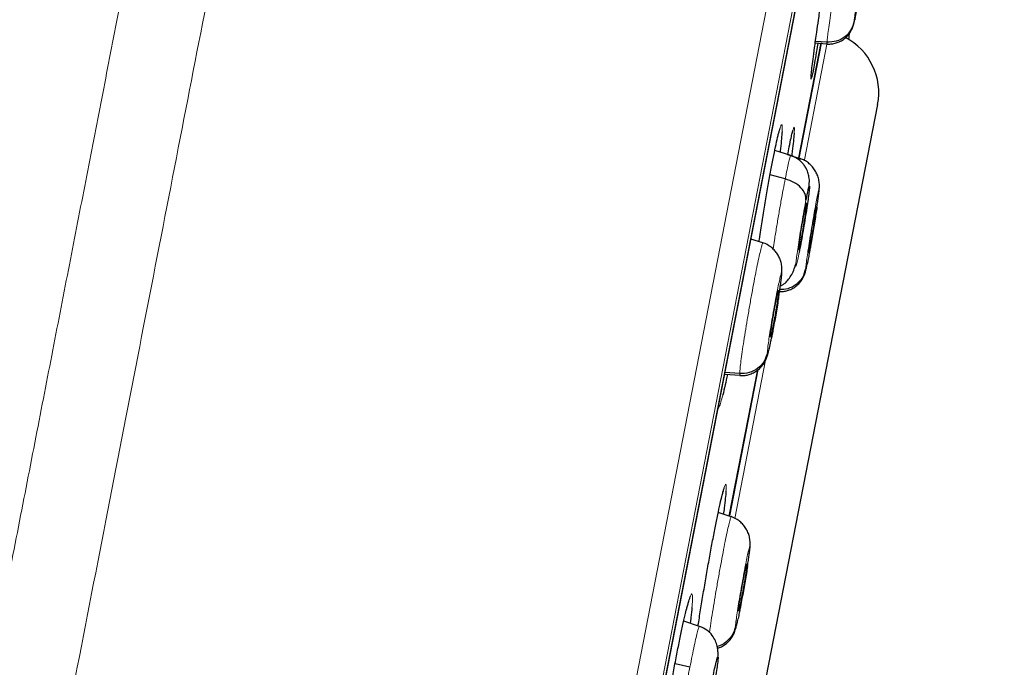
# Model space of a CAD drawing. Header units: millimetres. Extents: x 8 to 2427, y 12 to 2587.
# Tile 150 of 153: x 1720 to 1738, y 1856 to 1868. Entities that reach past the tile are written whole.
import ezdxf

# ---------------------------------------------------------------- set-up
doc = ezdxf.new("R2010")
doc.units = ezdxf.units.MM

msp = doc.modelspace()

# ---------------------------------------------------------------- linework, layer by layer
at = {"color": 252, "linetype": 'Continuous', "lineweight": 0}
for p, q in [((1719.82, 1797.336), (1737.752, 1889.59)), ((1738.144, 1889.041), (1720.389, 1797.698)), ((1720.582, 1798.415), (1738.055, 1888.303)), ((1734.364, 1865.594), (1734.796, 1867.815)), ((1733.046, 1858.812), (1733.627, 1861.804))]:
    msp.add_line(p, q, dxfattribs=at)
at = {"color": 7, "linetype": 'Continuous', "lineweight": 30}
for p, q in [((1720.59, 1798.45), (1738.049, 1888.268)), ((1734.26, 1865.632), (1734.683, 1867.807)), ((1734.683, 1867.806), (1734.26, 1865.628)), ((1734.568, 1867.807), (1734.789, 1867.791)), ((1734.789, 1867.822), (1734.572, 1867.837)), ((1734.79, 1867.797), (1734.788, 1867.791)), ((1726.665, 1819.911), (1735.749, 1866.641)), ((1734.104, 1865.679), (1733.804, 1865.776)), ((1734.284, 1865.616), (1734.047, 1865.693)), ((1734.283, 1865.61), (1734.286, 1865.616)), ((1734, 1865.236), (1733.715, 1865.314)), ((1734.641, 1865.019), (1734.644, 1865.063)), ((1734.588, 1864.725), (1734.589, 1864.714)), ((1733.576, 1864.025), (1733.351, 1864.098)), ((1733.575, 1864.019), (1733.579, 1864.025)), ((1734.29, 1864.048), (1734.269, 1864.05)), ((1733.932, 1863.428), (1733.938, 1863.503)), ((1733.876, 1863.135), (1733.877, 1863.123)), ((1732.854, 1861.54), (1733.148, 1861.52)), ((1733.14, 1861.552), (1732.86, 1861.572)), ((1732.943, 1858.855), (1733.481, 1861.622)), ((1733.482, 1861.627), (1732.944, 1858.858)), ((1733.149, 1861.526), (1733.145, 1861.52)), ((1732.976, 1858.842), (1732.733, 1858.921)), ((1732.975, 1858.836), (1732.979, 1858.842)), ((1733.33, 1858.245), (1733.336, 1858.314)), ((1733.274, 1857.953), (1733.275, 1857.941)), ((1732.379, 1856.769), (1732.08, 1856.866)), ((1732.196, 1855.995), (1731.916, 1856.063))]:
    msp.add_line(p, q, dxfattribs=at)
msp.add_arc((1734.59, 1866.867), 1.18, 349, 62.3135, dxfattribs=at)
at = {"color": 252, "linetype": 'Continuous', "lineweight": 0}
for points, knots in [([(1727.561, 1891.756), (1727.557, 1891.734), (1727.548, 1891.689), (1727.478, 1891.328), (1727.366, 1890.754), (1727.209, 1889.948), (1727.01, 1888.92), (1726.767, 1887.674), (1726.484, 1886.217), (1726.161, 1884.555), (1725.8, 1882.698), (1725.403, 1880.653), (1724.971, 1878.432), (1724.507, 1876.046), (1724.013, 1873.506), (1723.493, 1870.826), (1722.947, 1868.019), (1722.379, 1865.098), (1721.792, 1862.079), (1721.189, 1858.977), (1720.573, 1855.807), (1719.947, 1852.585), (1719.314, 1849.327), (1718.676, 1846.05), (1718.039, 1842.77), (1717.404, 1839.503), (1716.775, 1836.266), (1716.154, 1833.075), (1715.546, 1829.946), (1714.953, 1826.895), (1714.378, 1823.937), (1713.824, 1821.087), (1713.294, 1818.358), (1712.79, 1815.766), (1712.315, 1813.322), (1711.871, 1811.04), (1711.461, 1808.929), (1711.086, 1807.002), (1710.749, 1805.267), (1710.452, 1803.738), (1710.192, 1802.401), (1710.054, 1801.694), (1709.986, 1801.34)], [0, 0, 0, 0, 0.025, 0.05, 0.075, 0.1, 0.125, 0.15, 0.175, 0.2, 0.225, 0.25, 0.275, 0.3, 0.325, 0.35, 0.375, 0.4, 0.425, 0.45, 0.475, 0.5, 0.525, 0.55, 0.575, 0.6, 0.625, 0.65, 0.675, 0.7, 0.725, 0.75, 0.775, 0.8, 0.825, 0.85, 0.875, 0.9, 0.925, 0.95, 0.975, 1, 1, 1, 1]), ([(1708.529, 1802.229), (1708.567, 1802.426), (1708.644, 1802.819), (1708.775, 1803.493), (1708.917, 1804.224), (1709.072, 1805.02), (1709.237, 1805.872), (1709.413, 1806.778), (1709.599, 1807.735), (1709.796, 1808.748), (1710.005, 1809.822), (1710.225, 1810.956), (1710.457, 1812.151), (1710.699, 1813.397), (1710.951, 1814.692), (1711.21, 1816.027), (1711.477, 1817.399), (1711.75, 1818.803), (1712.031, 1820.247), (1712.321, 1821.738), (1712.619, 1823.273), (1712.926, 1824.852), (1713.239, 1826.463), (1713.558, 1828.103), (1713.88, 1829.762), (1714.206, 1831.435), (1714.533, 1833.12), (1714.864, 1834.824), (1715.201, 1836.555), (1715.542, 1838.311), (1715.888, 1840.088), (1716.235, 1841.875), (1716.583, 1843.667), (1716.93, 1845.45), (1717.274, 1847.221), (1717.616, 1848.978), (1717.956, 1850.728), (1718.296, 1852.479), (1718.636, 1854.228), (1718.975, 1855.971), (1719.31, 1857.696), (1719.642, 1859.402), (1719.967, 1861.074), (1720.285, 1862.712), (1720.597, 1864.315), (1720.903, 1865.889), (1721.205, 1867.442), (1721.502, 1868.971), (1721.794, 1870.472), (1722.078, 1871.935), (1722.354, 1873.356), (1722.62, 1874.725), (1722.876, 1876.04), (1723.121, 1877.301), (1723.357, 1878.514), (1723.584, 1879.684), (1723.803, 1880.808), (1724.012, 1881.885), (1724.21, 1882.904), (1724.397, 1883.865), (1724.571, 1884.76), (1724.732, 1885.589), (1724.88, 1886.352), (1725.017, 1887.052), (1725.141, 1887.693), (1725.254, 1888.271), (1725.353, 1888.785), (1725.44, 1889.231), (1725.514, 1889.609), (1725.573, 1889.917), (1725.62, 1890.156), (1725.653, 1890.325), (1725.673, 1890.431), (1725.676, 1890.444), (1725.677, 1890.451)], [0, 0, 0, 0, 0.013945, 0.02789, 0.041835, 0.055781, 0.069728, 0.083426, 0.097126, 0.110826, 0.124528, 0.138481, 0.152437, 0.166395, 0.180356, 0.194319, 0.208035, 0.221754, 0.235476, 0.249202, 0.263181, 0.277165, 0.291153, 0.305146, 0.319147, 0.332905, 0.346672, 0.360448, 0.374234, 0.388281, 0.402337, 0.416398, 0.430461, 0.444524, 0.458331, 0.472132, 0.485923, 0.499702, 0.513718, 0.527724, 0.541722, 0.555714, 0.569704, 0.583443, 0.597184, 0.610928, 0.624677, 0.638684, 0.652696, 0.666713, 0.680732, 0.694752, 0.708523, 0.722296, 0.73607, 0.749845, 0.763872, 0.777899, 0.791927, 0.805955, 0.819984, 0.833763, 0.847543, 0.861323, 0.875104, 0.88909, 0.903078, 0.917066, 0.931055, 0.945045, 0.958784, 0.972523, 0.986262, 1, 1, 1, 1]), ([(1734.789, 1867.822), (1734.791, 1867.845), (1734.796, 1867.891), (1734.813, 1868.019), (1734.836, 1868.182), (1734.865, 1868.379), (1734.899, 1868.601), (1734.936, 1868.841), (1734.975, 1869.088), (1735.015, 1869.334), (1735.054, 1869.569), (1735.09, 1869.782), (1735.114, 1869.924), (1735.124, 1869.981), (1735.125, 1869.989)], [0, 0, 0, 0, 0.089755, 0.179388, 0.269059, 0.358699, 0.448328, 0.537881, 0.62739, 0.717015, 0.806638, 0.89614, 0.985692, 1, 1, 1, 1]), ([(1735.303, 1868.219), (1735.305, 1868.239), (1735.309, 1868.28), (1735.326, 1868.4), (1735.349, 1868.555), (1735.377, 1868.738), (1735.408, 1868.937), (1735.44, 1869.137), (1735.471, 1869.326), (1735.499, 1869.49), (1735.522, 1869.618), (1735.537, 1869.7), (1735.546, 1869.736), (1735.545, 1869.715), (1735.544, 1869.705)], [0, 0, 0, 0, 0.083333, 0.166663, 0.249999, 0.333334, 0.416669, 0.499998, 0.58333, 0.666662, 0.749996, 0.83333, 0.916664, 1, 1, 1, 1]), ([(1735.314, 1868.248), (1735.311, 1868.233), (1735.305, 1868.203), (1735.301, 1868.192), (1735.302, 1868.21), (1735.303, 1868.219)], [0, 0, 0, 0, 0.333214, 0.666193, 1, 1, 1, 1]), ([(1734.788, 1867.791), (1734.788, 1867.79), (1734.785, 1867.782), (1734.787, 1867.803), (1734.789, 1867.822)], [0, 0, 0, 0, 0.13043, 1, 1, 1, 1]), ([(1734.501, 1867.159), (1734.497, 1867.146), (1734.489, 1867.118), (1734.486, 1867.123), (1734.488, 1867.153), (1734.489, 1867.159)], [0, 0, 0, 0, 0.428179, 0.899331, 1, 1, 1, 1]), ([(1733.883, 1866.125), (1733.887, 1866.143), (1733.903, 1866.203), (1733.921, 1866.251), (1733.936, 1866.27), (1733.944, 1866.234), (1733.941, 1866.168), (1733.94, 1866.135)], [0, 0, 0, 0, 0.093957, 0.320334, 0.546713, 0.773356, 1, 1, 1, 1]), ([(1734.133, 1866.106), (1734.135, 1866.113), (1734.146, 1866.162), (1734.159, 1866.202), (1734.172, 1866.221), (1734.175, 1866.188), (1734.171, 1866.127), (1734.169, 1866.099)], [0, 0, 0, 0, 0.046302, 0.294181, 0.542061, 0.790108, 1, 1, 1, 1]), ([(1734, 1865.236), (1734.012, 1865.296), (1734.035, 1865.415), (1734.064, 1865.547), (1734.086, 1865.636), (1734.1, 1865.68), (1734.102, 1865.674), (1734.103, 1865.673)], [0, 0, 0, 0, 0.224268, 0.448227, 0.672284, 0.896262, 1, 1, 1, 1]), ([(1734.274, 1865.584), (1734.275, 1865.591), (1734.28, 1865.61), (1734.282, 1865.61), (1734.283, 1865.61)], [0, 0, 0, 0, 0.3645586, 1, 1, 1, 1]), ([(1733.77, 1863.91), (1733.779, 1863.965), (1733.799, 1864.096), (1733.836, 1864.32), (1733.878, 1864.567), (1733.92, 1864.809), (1733.962, 1865.039), (1733.987, 1865.17), (1734, 1865.236)], [0, 0, 0, 0, 0.1286279, 0.3028297, 0.4770542, 0.6513401, 0.8255503, 1, 1, 1, 1]), ([(1734.387, 1863.536), (1734.388, 1863.556), (1734.392, 1863.596), (1734.408, 1863.717), (1734.43, 1863.872), (1734.459, 1864.055), (1734.491, 1864.254), (1734.524, 1864.454), (1734.557, 1864.642), (1734.587, 1864.805), (1734.612, 1864.933), (1734.63, 1865.015), (1734.641, 1865.05), (1734.641, 1865.029), (1734.641, 1865.019)], [0, 0, 0, 0, 0.083334, 0.166666, 0.249998, 0.333329, 0.416665, 0.5, 0.583333, 0.666663, 0.75, 0.833335, 0.916666, 1, 1, 1, 1]), ([(1734.641, 1865.019), (1734.64, 1865.005), (1734.637, 1864.977), (1734.628, 1864.899), (1734.615, 1864.808), (1734.604, 1864.734), (1734.599, 1864.701)], [0, 0, 0, 0, 0.263379, 0.525858, 0.788244, 1, 1, 1, 1]), ([(1734.264, 1863.845), (1734.254, 1863.798), (1734.235, 1863.703), (1734.214, 1863.613), (1734.201, 1863.57), (1734.196, 1863.581), (1734.201, 1863.642), (1734.214, 1863.751), (1734.235, 1863.9), (1734.262, 1864.079), (1734.294, 1864.275), (1734.328, 1864.476), (1734.362, 1864.669), (1734.383, 1864.777), (1734.393, 1864.831)], [0, 0, 0, 0, 0.083336, 0.16667, 0.250005, 0.333339, 0.416673, 0.500003, 0.583336, 0.666668, 0.750003, 0.833337, 0.916667, 1, 1, 1, 1]), ([(1733.14, 1861.552), (1733.141, 1861.575), (1733.143, 1861.621), (1733.158, 1861.75), (1733.179, 1861.913), (1733.208, 1862.11), (1733.243, 1862.332), (1733.282, 1862.572), (1733.325, 1862.819), (1733.368, 1863.063), (1733.412, 1863.298), (1733.454, 1863.512), (1733.492, 1863.698), (1733.525, 1863.848), (1733.551, 1863.954), (1733.568, 1864.013), (1733.573, 1864.017), (1733.575, 1864.019)], [0, 0, 0, 0, 0.069104, 0.138117, 0.207159, 0.276176, 0.345185, 0.414134, 0.483049, 0.552055, 0.621059, 0.689971, 0.758919, 0.827928, 0.896945, 0.965988, 1, 1, 1, 1]), ([(1734.417, 1863.629), (1734.412, 1863.605), (1734.401, 1863.558), (1734.392, 1863.52), (1734.386, 1863.508), (1734.386, 1863.526), (1734.387, 1863.536)], [0, 0, 0, 0, 0.249882, 0.499836, 0.749613, 1, 1, 1, 1]), ([(1733.663, 1861.948), (1733.664, 1861.968), (1733.667, 1862.008), (1733.681, 1862.129), (1733.704, 1862.284), (1733.733, 1862.467), (1733.766, 1862.666), (1733.801, 1862.866), (1733.837, 1863.053), (1733.869, 1863.216), (1733.897, 1863.343), (1733.917, 1863.424), (1733.93, 1863.459), (1733.931, 1863.438), (1733.932, 1863.428)], [0, 0, 0, 0, 0.083335, 0.166666, 0.249999, 0.333329, 0.416664, 0.500001, 0.583335, 0.666673, 0.750003, 0.833335, 0.916665, 1, 1, 1, 1]), ([(1733.932, 1863.428), (1733.931, 1863.414), (1733.93, 1863.386), (1733.921, 1863.308), (1733.908, 1863.209), (1733.892, 1863.096), (1733.878, 1863.012), (1733.872, 1862.973)], [0, 0, 0, 0, 0.206687, 0.412677, 0.618591, 0.824288, 1, 1, 1, 1]), ([(1733.736, 1862.209), (1733.732, 1862.19), (1733.724, 1862.15), (1733.714, 1862.102), (1733.706, 1862.065), (1733.695, 1862.02), (1733.683, 1861.97), (1733.671, 1861.931), (1733.663, 1861.92), (1733.663, 1861.938), (1733.663, 1861.948)], [0, 0, 0, 0, 0.087507, 0.184, 0.253017, 0.301243, 0.475846, 0.650504, 0.82504, 1, 1, 1, 1]), ([(1733.145, 1861.52), (1733.144, 1861.519), (1733.139, 1861.512), (1733.139, 1861.533), (1733.14, 1861.552)], [0, 0, 0, 0, 0.140414, 1, 1, 1, 1]), ([(1732.818, 1861.144), (1732.806, 1861.097), (1732.781, 1861), (1732.752, 1860.918), (1732.734, 1860.88), (1732.728, 1860.888), (1732.727, 1860.889)], [0, 0, 0, 0, 0.297856, 0.615258, 0.933102, 1, 1, 1, 1]), ([(1732.827, 1859.328), (1732.831, 1859.343), (1732.846, 1859.401), (1732.864, 1859.448), (1732.879, 1859.466), (1732.886, 1859.43), (1732.882, 1859.364), (1732.88, 1859.331)], [0, 0, 0, 0, 0.086126, 0.314486, 0.542847, 0.771423, 1, 1, 1, 1]), ([(1732.568, 1856.65), (1732.571, 1856.678), (1732.582, 1856.758), (1732.608, 1856.929), (1732.643, 1857.149), (1732.683, 1857.389), (1732.726, 1857.636), (1732.77, 1857.881), (1732.814, 1858.115), (1732.855, 1858.329), (1732.893, 1858.515), (1732.926, 1858.665), (1732.952, 1858.771), (1732.968, 1858.83), (1732.973, 1858.835), (1732.975, 1858.836)], [0, 0, 0, 0, 0.04419, 0.127399, 0.210598, 0.293726, 0.376811, 0.460006, 0.5432, 0.626282, 0.709409, 0.792608, 0.875817, 0.959057, 1, 1, 1, 1]), ([(1733.06, 1856.765), (1733.061, 1856.786), (1733.064, 1856.826), (1733.08, 1856.947), (1733.103, 1857.102), (1733.132, 1857.285), (1733.166, 1857.483), (1733.202, 1857.683), (1733.237, 1857.871), (1733.269, 1858.033), (1733.297, 1858.16), (1733.317, 1858.242), (1733.329, 1858.276), (1733.33, 1858.256), (1733.33, 1858.245)], [0, 0, 0, 0, 0.083335, 0.166666, 0.249999, 0.333329, 0.416664, 0.500001, 0.583335, 0.666673, 0.750003, 0.833335, 0.916665, 1, 1, 1, 1]), ([(1733.33, 1858.245), (1733.33, 1858.231), (1733.328, 1858.204), (1733.318, 1858.126), (1733.305, 1858.027), (1733.293, 1857.946), (1733.287, 1857.905)], [0, 0, 0, 0, 0.250747, 0.500647, 0.750455, 1, 1, 1, 1]), ([(1732.145, 1857.135), (1732.148, 1857.15), (1732.166, 1857.222), (1732.192, 1857.306), (1732.22, 1857.377), (1732.238, 1857.394), (1732.247, 1857.356), (1732.248, 1857.271), (1732.24, 1857.173), (1732.236, 1857.125)], [0, 0, 0, 0, 0.042645, 0.20277, 0.363077, 0.523384, 0.683901, 0.844417, 1, 1, 1, 1]), ([(1733.108, 1856.916), (1733.105, 1856.904), (1733.101, 1856.883), (1733.091, 1856.838), (1733.079, 1856.788), (1733.067, 1856.75), (1733.06, 1856.738), (1733.06, 1856.756), (1733.06, 1856.765)], [0, 0, 0, 0, 0.0839, 0.143081, 0.357205, 0.571395, 0.785437, 1, 1, 1, 1]), ([(1732.196, 1855.995), (1732.211, 1856.069), (1732.24, 1856.218), (1732.28, 1856.407), (1732.315, 1856.564), (1732.345, 1856.683), (1732.366, 1856.75), (1732.377, 1856.778), (1732.379, 1856.769), (1732.379, 1856.768)], [0, 0, 0, 0, 0.165762, 0.331296, 0.496903, 0.662451, 0.827977, 0.993365, 1, 1, 1, 1]), ([(1731.929, 1854.265), (1731.929, 1854.265), (1731.925, 1854.257), (1731.923, 1854.286), (1731.927, 1854.353), (1731.939, 1854.47), (1731.959, 1854.624), (1731.988, 1854.815), (1732.022, 1855.032), (1732.062, 1855.269), (1732.106, 1855.514), (1732.151, 1855.762), (1732.181, 1855.917), (1732.196, 1855.995)], [0, 0, 0, 0, 0.000247, 0.100101, 0.200087, 0.300073, 0.399927, 0.499834, 0.599826, 0.69983, 0.79987, 0.899866, 1, 1, 1, 1])]:
    msp.add_open_spline(points, degree=3, knots=knots, dxfattribs=at)
at = {"color": 7, "linetype": 'Continuous', "lineweight": 30}
for points, knots in [([(1734.596, 1868.012), (1734.607, 1868.087), (1734.631, 1868.253), (1734.672, 1868.536), (1734.719, 1868.85), (1734.768, 1869.169), (1734.816, 1869.482), (1734.861, 1869.761), (1734.887, 1869.922), (1734.898, 1869.991)], [0, 0, 0, 0, 0.122883, 0.275052, 0.427221, 0.5794, 0.731578, 0.883674, 1, 1, 1, 1]), ([(1735.529, 1869.582), (1735.524, 1869.551), (1735.515, 1869.488), (1735.497, 1869.368), (1735.477, 1869.233), (1735.454, 1869.088), (1735.431, 1868.937), (1735.407, 1868.788), (1735.387, 1868.665), (1735.374, 1868.59), (1735.368, 1868.554), (1735.365, 1868.535), (1735.363, 1868.522), (1735.36, 1868.505), (1735.355, 1868.474), (1735.346, 1868.426), (1735.338, 1868.378), (1735.331, 1868.341), (1735.323, 1868.294), (1735.318, 1868.268), (1735.314, 1868.248)], [0, 0, 0, 0, 0.090716, 0.18134, 0.271878, 0.362662, 0.453748, 0.544886, 0.636018, 0.686996, 0.700345, 0.71369, 0.727029, 0.729572, 0.752344, 0.797832, 0.846052, 0.8815, 0.909077, 1, 1, 1, 1]), ([(1734.787, 1867.787), (1734.813, 1867.787), (1734.865, 1867.786), (1734.944, 1867.8), (1735.027, 1867.829), (1735.105, 1867.874), (1735.165, 1867.927), (1735.207, 1867.977), (1735.234, 1868.016), (1735.256, 1868.055), (1735.282, 1868.111), (1735.297, 1868.165), (1735.306, 1868.205), (1735.311, 1868.229), (1735.311, 1868.233)], [0, 0, 0, 0, 0.085053, 0.172008, 0.264751, 0.368339, 0.47649, 0.529123, 0.580973, 0.63423, 0.692503, 0.84052, 0.975719, 1, 1, 1, 1]), ([(1735.303, 1868.219), (1735.287, 1868.162), (1735.254, 1868.048), (1735.132, 1867.914), (1734.97, 1867.828), (1734.849, 1867.824), (1734.789, 1867.822)], [0, 0, 0, 0, 0.250809, 0.50051, 0.749577, 1, 1, 1, 1]), ([(1734.489, 1867.159), (1734.49, 1867.174), (1734.492, 1867.211), (1734.505, 1867.327), (1734.526, 1867.495), (1734.55, 1867.679), (1734.574, 1867.855), (1734.589, 1867.96), (1734.596, 1868.012)], [0, 0, 0, 0, 0.157804, 0.358468, 0.559298, 0.760129, 0.880065, 1, 1, 1, 1]), ([(1735.205, 1867.874), (1735.209, 1867.907), (1735.214, 1867.946), (1735.213, 1867.982), (1735.213, 1867.987)], [0, 0, 0, 0, 0.8688403, 1, 1, 1, 1]), ([(1734.618, 1867.803), (1734.618, 1867.801), (1734.603, 1867.713), (1734.579, 1867.569), (1734.545, 1867.379), (1734.52, 1867.246), (1734.505, 1867.172), (1734.501, 1867.16), (1734.501, 1867.159)], [0, 0, 0, 0, 0.005407, 0.248612, 0.491817, 0.73483, 0.977842, 1, 1, 1, 1]), ([(1734.49, 1867.169), (1734.49, 1867.169), (1734.49, 1867.169), (1734.49, 1867.173), (1734.49, 1867.175)], [0, 0, 0, 0, 0.49054, 1, 1, 1, 1]), ([(1733.88, 1866.11), (1733.884, 1866.126), (1733.892, 1866.156), (1733.9, 1866.181), (1733.905, 1866.193), (1733.904, 1866.192), (1733.904, 1866.192)], [0, 0, 0, 0, 0.354783, 0.664472, 0.915785, 1, 1, 1, 1]), ([(1733.504, 1864.048), (1733.513, 1864.108), (1733.538, 1864.272), (1733.582, 1864.546), (1733.634, 1864.86), (1733.687, 1865.159), (1733.737, 1865.437), (1733.785, 1865.685), (1733.828, 1865.894), (1733.861, 1866.044), (1733.877, 1866.104), (1733.883, 1866.125)], [0, 0, 0, 0, 0.070973, 0.193649, 0.316323, 0.438837, 0.56135, 0.683734, 0.806118, 0.928462, 1, 1, 1, 1]), ([(1733.94, 1866.135), (1733.937, 1866.091), (1733.931, 1866.005), (1733.917, 1865.863), (1733.905, 1865.767), (1733.903, 1865.744)], [0, 0, 0, 0, 0.433086, 0.866173, 1, 1, 1, 1]), ([(1734.047, 1865.693), (1734.057, 1865.744), (1734.08, 1865.868), (1734.11, 1866.008), (1734.126, 1866.075), (1734.133, 1866.106)], [0, 0, 0, 0, 0.2816333, 0.6778232, 1, 1, 1, 1]), ([(1734.169, 1866.099), (1734.169, 1866.095), (1734.167, 1866.062), (1734.155, 1865.95), (1734.138, 1865.806), (1734.125, 1865.7), (1734.121, 1865.669)], [0, 0, 0, 0, 0.059649, 0.447786, 0.835924, 1, 1, 1, 1]), ([(1734.13, 1866.09), (1734.132, 1866.099), (1734.138, 1866.122), (1734.143, 1866.143), (1734.148, 1866.156), (1734.148, 1866.156), (1734.148, 1866.156)], [0, 0, 0, 0, 0.223619, 0.588336, 0.882413, 1, 1, 1, 1]), ([(1734.452, 1865.09), (1734.453, 1865.113), (1734.459, 1865.181), (1734.457, 1865.252), (1734.433, 1865.361), (1734.392, 1865.45), (1734.337, 1865.526), (1734.277, 1865.585), (1734.2, 1865.641), (1734.137, 1865.666), (1734.104, 1865.679)], [0, 0, 0, 0, 0.112259, 0.332251, 0.449961, 0.595046, 0.681194, 0.777228, 0.883468, 1, 1, 1, 1]), ([(1734.646, 1865.063), (1734.647, 1865.095), (1734.648, 1865.16), (1734.631, 1865.248), (1734.602, 1865.331), (1734.558, 1865.409), (1734.504, 1865.479), (1734.439, 1865.539), (1734.367, 1865.589), (1734.313, 1865.609), (1734.286, 1865.62)], [0, 0, 0, 0, 0.142932, 0.284459, 0.417455, 0.539679, 0.655669, 0.769694, 0.884214, 1, 1, 1, 1]), ([(1734.393, 1864.831), (1734.392, 1864.871), (1734.388, 1864.952), (1734.304, 1865.071), (1734.173, 1865.174), (1734.057, 1865.215), (1734, 1865.236)], [0, 0, 0, 0, 0.248386, 0.499439, 0.750533, 1, 1, 1, 1]), ([(1734.393, 1864.831), (1734.403, 1864.878), (1734.421, 1864.973), (1734.442, 1865.063), (1734.455, 1865.106), (1734.46, 1865.096), (1734.456, 1865.034), (1734.442, 1864.925), (1734.422, 1864.776), (1734.394, 1864.597), (1734.363, 1864.401), (1734.329, 1864.2), (1734.294, 1864.007), (1734.274, 1863.899), (1734.264, 1863.845)], [0, 0, 0, 0, 0.083333, 0.166663, 0.249997, 0.333332, 0.416664, 0.499997, 0.583327, 0.666661, 0.749995, 0.83333, 0.916664, 1, 1, 1, 1]), ([(1734.601, 1864.712), (1734.603, 1864.724), (1734.611, 1864.776), (1734.622, 1864.857), (1734.634, 1864.948), (1734.643, 1865.024), (1734.645, 1865.055), (1734.647, 1865.071)], [0, 0, 0, 0, 0.0725763, 0.2996697, 0.5298487, 0.7631104, 1, 1, 1, 1]), ([(1734.367, 1864.628), (1734.371, 1864.65), (1734.379, 1864.692), (1734.393, 1864.753), (1734.402, 1864.785), (1734.405, 1864.784), (1734.405, 1864.766), (1734.401, 1864.731), (1734.395, 1864.681), (1734.386, 1864.618), (1734.376, 1864.544), (1734.363, 1864.462), (1734.344, 1864.346), (1734.324, 1864.227), (1734.304, 1864.118), (1734.295, 1864.071), (1734.29, 1864.048)], [0, 0, 0, 0, 0.062684, 0.1252269, 0.2502072, 0.3128443, 0.3752075, 0.4375374, 0.5000008, 0.5624642, 0.6247942, 0.6871573, 0.7497941, 0.8747735, 0.9373159, 1, 1, 1, 1]), ([(1734.599, 1864.701), (1734.598, 1864.694), (1734.592, 1864.647), (1734.576, 1864.545), (1734.553, 1864.401), (1734.528, 1864.251), (1734.503, 1864.102), (1734.482, 1863.979), (1734.469, 1863.904), (1734.462, 1863.868), (1734.459, 1863.85), (1734.456, 1863.837), (1734.453, 1863.82), (1734.448, 1863.789), (1734.439, 1863.742), (1734.43, 1863.695), (1734.422, 1863.658), (1734.418, 1863.638), (1734.417, 1863.629)], [0, 0, 0, 0, 0.023365, 0.144867, 0.2667, 0.388939, 0.511246, 0.633545, 0.701957, 0.719872, 0.73778, 0.75568, 0.759179, 0.789852, 0.850791, 0.911872, 0.958558, 1, 1, 1, 1]), ([(1734.439, 1863.841), (1734.44, 1863.849), (1734.441, 1863.866), (1734.449, 1863.928), (1734.461, 1864.016), (1734.478, 1864.12), (1734.491, 1864.205), (1734.505, 1864.293), (1734.52, 1864.38), (1734.535, 1864.464), (1734.548, 1864.54), (1734.561, 1864.605), (1734.575, 1864.675), (1734.584, 1864.717), (1734.586, 1864.721), (1734.587, 1864.722)], [0, 0, 0, 0, 0.069127, 0.138105, 0.275936, 0.345005, 0.413771, 0.482504, 0.551385, 0.620261, 0.688984, 0.757742, 0.826808, 0.964639, 1, 1, 1, 1]), ([(1734.589, 1864.714), (1734.588, 1864.705), (1734.587, 1864.689), (1734.579, 1864.627), (1734.566, 1864.539), (1734.55, 1864.434), (1734.537, 1864.349), (1734.522, 1864.261), (1734.508, 1864.174), (1734.493, 1864.091), (1734.48, 1864.014), (1734.467, 1863.949), (1734.453, 1863.877), (1734.447, 1863.852), (1734.443, 1863.836)], [0, 0, 0, 0, 0.071661, 0.143168, 0.286052, 0.357652, 0.428939, 0.500192, 0.571598, 0.642998, 0.71424, 0.785518, 0.857116, 1, 1, 1, 1]), ([(1734.29, 1864.048), (1734.286, 1864.027), (1734.278, 1863.984), (1734.264, 1863.923), (1734.255, 1863.891), (1734.252, 1863.892), (1734.252, 1863.91), (1734.255, 1863.945), (1734.262, 1863.995), (1734.27, 1864.058), (1734.281, 1864.132), (1734.294, 1864.214), (1734.313, 1864.33), (1734.333, 1864.449), (1734.353, 1864.558), (1734.362, 1864.605), (1734.367, 1864.628)], [0, 0, 0, 0, 0.062684, 0.125227, 0.250206, 0.312843, 0.375206, 0.437536, 0.5, 0.562463, 0.624793, 0.687156, 0.749793, 0.874773, 0.937316, 1, 1, 1, 1]), ([(1733.939, 1863.492), (1733.938, 1863.524), (1733.937, 1863.587), (1733.919, 1863.672), (1733.888, 1863.752), (1733.845, 1863.827), (1733.791, 1863.893), (1733.708, 1863.971), (1733.631, 1864.005), (1733.58, 1864.028)], [0, 0, 0, 0, 0.144018, 0.286137, 0.4191, 0.541613, 0.657956, 0.771948, 1, 1, 1, 1]), ([(1734.441, 1863.832), (1734.44, 1863.831), (1734.439, 1863.826), (1734.439, 1863.835), (1734.439, 1863.841)], [0, 0, 0, 0, 0.332484, 1, 1, 1, 1]), ([(1733.893, 1863.104), (1733.911, 1863.104), (1733.954, 1863.103), (1734.026, 1863.116), (1734.108, 1863.144), (1734.186, 1863.188), (1734.245, 1863.24), (1734.287, 1863.288), (1734.315, 1863.326), (1734.338, 1863.365), (1734.364, 1863.42), (1734.382, 1863.474), (1734.397, 1863.535), (1734.407, 1863.581), (1734.412, 1863.606)], [0, 0, 0, 0, 0.053904, 0.132639, 0.215793, 0.307758, 0.403698, 0.450563, 0.497057, 0.545374, 0.598953, 0.737029, 0.863846, 1, 1, 1, 1]), ([(1733.908, 1863.212), (1733.932, 1863.224), (1733.988, 1863.252), (1734.053, 1863.317), (1734.113, 1863.403), (1734.162, 1863.503), (1734.187, 1863.582), (1734.2, 1863.62)], [0, 0, 0, 0, 0.14364, 0.341099, 0.554944, 0.784456, 1, 1, 1, 1]), ([(1733.874, 1862.98), (1733.878, 1863.008), (1733.889, 1863.077), (1733.904, 1863.178), (1733.919, 1863.284), (1733.93, 1863.376), (1733.937, 1863.454), (1733.939, 1863.487), (1733.939, 1863.504)], [0, 0, 0, 0, 0.113803, 0.285885, 0.460243, 0.637185, 0.816917, 1, 1, 1, 1]), ([(1734.387, 1863.536), (1734.37, 1863.479), (1734.337, 1863.365), (1734.213, 1863.232), (1734.06, 1863.148), (1733.949, 1863.144), (1733.899, 1863.142)], [0, 0, 0, 0, 0.261295, 0.522304, 0.782794, 1, 1, 1, 1]), ([(1733.718, 1862.252), (1733.719, 1862.26), (1733.72, 1862.277), (1733.727, 1862.339), (1733.739, 1862.427), (1733.755, 1862.532), (1733.769, 1862.617), (1733.784, 1862.704), (1733.8, 1862.791), (1733.815, 1862.875), (1733.83, 1862.951), (1733.844, 1863.016), (1733.859, 1863.085), (1733.87, 1863.127), (1733.873, 1863.131), (1733.874, 1863.132)], [0, 0, 0, 0, 0.069115, 0.138086, 0.2759, 0.344955, 0.413704, 0.482422, 0.551289, 0.620153, 0.688863, 0.757607, 0.826659, 0.964473, 1, 1, 1, 1]), ([(1733.877, 1863.123), (1733.876, 1863.115), (1733.876, 1863.098), (1733.868, 1863.036), (1733.856, 1862.948), (1733.84, 1862.843), (1733.826, 1862.758), (1733.811, 1862.671), (1733.796, 1862.584), (1733.78, 1862.5), (1733.765, 1862.424), (1733.752, 1862.36), (1733.736, 1862.288), (1733.729, 1862.263), (1733.724, 1862.247)], [0, 0, 0, 0, 0.071662, 0.143174, 0.286064, 0.357662, 0.428944, 0.500193, 0.571597, 0.642997, 0.714239, 0.785514, 0.85711, 1, 1, 1, 1]), ([(1733.872, 1862.973), (1733.871, 1862.966), (1733.863, 1862.915), (1733.846, 1862.809), (1733.821, 1862.66), (1733.794, 1862.51), (1733.771, 1862.388), (1733.757, 1862.313), (1733.75, 1862.277), (1733.746, 1862.259), (1733.744, 1862.247), (1733.742, 1862.238), (1733.74, 1862.227), (1733.738, 1862.216), (1733.736, 1862.209)], [0, 0, 0, 0, 0.0265992, 0.2105734, 0.3951637, 0.5798546, 0.7645392, 0.8678444, 0.8948965, 0.9219383, 0.9489676, 0.9508415, 0.9641854, 1, 1, 1, 1]), ([(1733.144, 1861.516), (1733.17, 1861.516), (1733.221, 1861.514), (1733.3, 1861.528), (1733.381, 1861.556), (1733.459, 1861.599), (1733.518, 1861.648), (1733.56, 1861.695), (1733.588, 1861.732), (1733.612, 1861.77), (1733.631, 1861.807), (1733.647, 1861.844), (1733.663, 1861.89), (1733.68, 1861.949), (1733.701, 1862.037), (1733.72, 1862.125), (1733.733, 1862.189), (1733.735, 1862.203)], [0, 0, 0, 0, 0.060091, 0.120956, 0.184539, 0.253981, 0.326281, 0.3618, 0.397409, 0.435001, 0.477365, 0.527536, 0.588361, 0.690572, 0.817942, 0.96178, 1, 1, 1, 1]), ([(1733.722, 1862.243), (1733.721, 1862.242), (1733.718, 1862.237), (1733.718, 1862.246), (1733.718, 1862.252)], [0, 0, 0, 0, 0.33375, 1, 1, 1, 1]), ([(1733.663, 1861.948), (1733.646, 1861.891), (1733.611, 1861.777), (1733.486, 1861.644), (1733.323, 1861.557), (1733.201, 1861.554), (1733.14, 1861.552)], [0, 0, 0, 0, 0.249639, 0.499967, 0.749951, 1, 1, 1, 1]), ([(1732.907, 1861.537), (1732.892, 1861.469), (1732.862, 1861.324), (1732.832, 1861.195), (1732.819, 1861.147), (1732.818, 1861.144)], [0, 0, 0, 0, 0.455528, 0.968407, 1, 1, 1, 1]), ([(1732.354, 1856.784), (1732.355, 1856.797), (1732.371, 1856.902), (1732.406, 1857.119), (1732.457, 1857.431), (1732.511, 1857.749), (1732.566, 1858.061), (1732.621, 1858.36), (1732.675, 1858.637), (1732.725, 1858.884), (1732.769, 1859.093), (1732.804, 1859.244), (1732.821, 1859.304), (1732.827, 1859.328)], [0, 0, 0, 0, 0.0137, 0.116345, 0.21899, 0.321545, 0.424099, 0.526559, 0.629019, 0.731423, 0.833828, 0.936238, 1, 1, 1, 1]), ([(1732.824, 1859.312), (1732.828, 1859.327), (1732.836, 1859.355), (1732.844, 1859.38), (1732.848, 1859.392), (1732.848, 1859.391), (1732.848, 1859.39)], [0, 0, 0, 0, 0.338527, 0.656506, 0.913821, 1, 1, 1, 1]), ([(1732.88, 1859.331), (1732.877, 1859.287), (1732.869, 1859.201), (1732.851, 1859.043), (1732.836, 1858.929), (1732.831, 1858.889)], [0, 0, 0, 0, 0.393801, 0.787602, 1, 1, 1, 1]), ([(1733.337, 1858.304), (1733.337, 1858.336), (1733.337, 1858.399), (1733.319, 1858.485), (1733.289, 1858.566), (1733.246, 1858.641), (1733.192, 1858.709), (1733.108, 1858.788), (1733.031, 1858.823), (1732.98, 1858.846)], [0, 0, 0, 0, 0.143812, 0.285835, 0.418853, 0.541296, 0.65754, 0.771539, 1, 1, 1, 1]), ([(1733.286, 1857.903), (1733.291, 1857.932), (1733.301, 1858), (1733.315, 1858.096), (1733.327, 1858.188), (1733.335, 1858.266), (1733.337, 1858.298), (1733.338, 1858.315)], [0, 0, 0, 0, 0.153052, 0.35997, 0.569911, 0.78305, 1, 1, 1, 1]), ([(1733.287, 1857.905), (1733.28, 1857.861), (1733.266, 1857.774), (1733.242, 1857.628), (1733.216, 1857.478), (1733.189, 1857.329), (1733.166, 1857.207), (1733.152, 1857.131), (1733.145, 1857.096), (1733.141, 1857.078), (1733.139, 1857.065), (1733.137, 1857.056), (1733.135, 1857.045), (1733.129, 1857.015), (1733.119, 1856.969), (1733.112, 1856.932), (1733.108, 1856.916), (1733.108, 1856.916)], [0, 0, 0, 0, 0.135739, 0.271851, 0.408419, 0.545063, 0.681701, 0.758131, 0.778145, 0.798152, 0.818149, 0.819536, 0.829408, 0.855905, 0.924222, 0.999535, 1, 1, 1, 1]), ([(1733.116, 1857.07), (1733.116, 1857.078), (1733.117, 1857.095), (1733.125, 1857.157), (1733.138, 1857.245), (1733.154, 1857.35), (1733.168, 1857.434), (1733.184, 1857.522), (1733.199, 1857.609), (1733.215, 1857.692), (1733.229, 1857.768), (1733.243, 1857.833), (1733.258, 1857.903), (1733.269, 1857.945), (1733.272, 1857.949), (1733.272, 1857.949)], [0, 0, 0, 0, 0.069119, 0.138092, 0.275911, 0.34497, 0.413723, 0.482444, 0.551315, 0.620183, 0.688898, 0.757647, 0.826703, 0.964523, 1, 1, 1, 1]), ([(1733.275, 1857.941), (1733.275, 1857.933), (1733.274, 1857.916), (1733.266, 1857.854), (1733.253, 1857.766), (1733.237, 1857.661), (1733.223, 1857.576), (1733.207, 1857.489), (1733.192, 1857.402), (1733.176, 1857.319), (1733.162, 1857.243), (1733.148, 1857.178), (1733.133, 1857.106), (1733.125, 1857.081), (1733.121, 1857.065)], [0, 0, 0, 0, 0.071661, 0.143172, 0.28606, 0.357659, 0.428941, 0.50019, 0.571594, 0.642995, 0.714238, 0.785515, 0.857111, 1, 1, 1, 1]), ([(1732.142, 1857.12), (1732.145, 1857.134), (1732.156, 1857.175), (1732.17, 1857.225), (1732.184, 1857.27), (1732.193, 1857.296), (1732.199, 1857.309), (1732.198, 1857.308), (1732.198, 1857.308)], [0, 0, 0, 0, 0.126936, 0.372007, 0.5866069, 0.7793894, 0.938515, 1, 1, 1, 1]), ([(1731.658, 1854.525), (1731.669, 1854.599), (1731.693, 1854.764), (1731.737, 1855.045), (1731.789, 1855.357), (1731.844, 1855.674), (1731.901, 1855.987), (1731.958, 1856.285), (1732.014, 1856.563), (1732.066, 1856.808), (1732.111, 1857.004), (1732.135, 1857.096), (1732.145, 1857.135)], [0, 0, 0, 0, 0.0840223, 0.1890789, 0.2941349, 0.3990531, 0.503971, 0.6087742, 0.7135775, 0.8183395, 0.923102, 1, 1, 1, 1]), ([(1732.236, 1857.125), (1732.236, 1857.124), (1732.232, 1857.076), (1732.221, 1856.974), (1732.207, 1856.864), (1732.203, 1856.827)], [0, 0, 0, 0, 0.020552, 0.670888, 1, 1, 1, 1]), ([(1733.119, 1857.061), (1733.118, 1857.06), (1733.116, 1857.055), (1733.116, 1857.064), (1733.116, 1857.07)], [0, 0, 0, 0, 0.333396, 1, 1, 1, 1]), ([(1732.719, 1856.357), (1732.738, 1856.363), (1732.785, 1856.377), (1732.855, 1856.418), (1732.914, 1856.468), (1732.957, 1856.515), (1732.985, 1856.552), (1733.009, 1856.59), (1733.028, 1856.627), (1733.044, 1856.664), (1733.059, 1856.71), (1733.075, 1856.768), (1733.09, 1856.827), (1733.1, 1856.878), (1733.103, 1856.892)], [0, 0, 0, 0, 0.060318, 0.157511, 0.258772, 0.308417, 0.358005, 0.410074, 0.468446, 0.537327, 0.620688, 0.760707, 0.936025, 1, 1, 1, 1]), ([(1732.727, 1856.186), (1732.727, 1856.186), (1732.729, 1856.203), (1732.731, 1856.243), (1732.728, 1856.315), (1732.714, 1856.402), (1732.682, 1856.501), (1732.62, 1856.606), (1732.522, 1856.708), (1732.428, 1856.748), (1732.379, 1856.77)], [0, 0, 0, 0, 0.003047, 0.103349, 0.209627, 0.328981, 0.465932, 0.622839, 0.800905, 1, 1, 1, 1]), ([(1733.06, 1856.765), (1733.043, 1856.708), (1733.008, 1856.594), (1732.881, 1856.466), (1732.775, 1856.395), (1732.715, 1856.389), (1732.714, 1856.389)], [0, 0, 0, 0, 0.331874, 0.664591, 0.996849, 1, 1, 1, 1]), ([(1732.615, 1855.722), (1732.627, 1855.781), (1732.65, 1855.9), (1732.681, 1856.041), (1732.706, 1856.142), (1732.723, 1856.194), (1732.731, 1856.194), (1732.729, 1856.143), (1732.717, 1856.043), (1732.698, 1855.901), (1732.67, 1855.728), (1732.638, 1855.534), (1732.602, 1855.332), (1732.577, 1855.206), (1732.565, 1855.143)], [0, 0, 0, 0, 0.083333, 0.166663, 0.249997, 0.333332, 0.416664, 0.499997, 0.583327, 0.666661, 0.749995, 0.83333, 0.916664, 1, 1, 1, 1])]:
    msp.add_open_spline(points, degree=3, knots=knots, dxfattribs=at)

doc.saveas('drawing.dxf')
